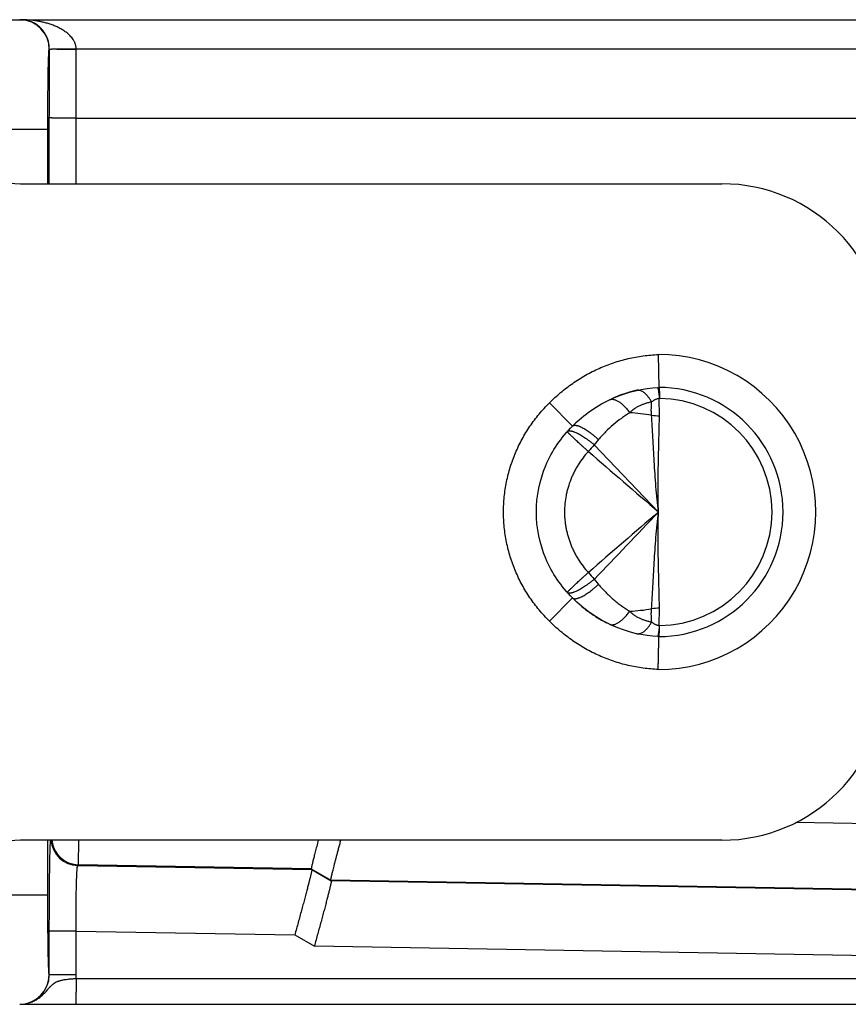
# Model space of a CAD drawing. Header units: inches. Extents: x 0 to 34, y 0 to 22.
# Tile 32 of 36: x 16.8 to 18.3, y 17.1 to 18.9. Entities that reach past the tile are written whole.
import ezdxf

# ---------------------------------------------------------------- set-up
doc = ezdxf.new("R2010")
doc.units = ezdxf.units.IN
doc.header["$LTSCALE"] = 1.87
doc.header["$MEASUREMENT"] = 0
doc.layers.get('0').update_dxf_attribs({"linetype": 'CONTINUOUS'})

msp = doc.modelspace()

# ---------------------------------------------------------------- linework, layer by layer
at = {"color": 7, "linetype": 'CONTINUOUS'}
for p, q in [((16.759, 18.8915), (20.1214, 18.8915)), ((16.8798, 18.8375), (16.88, 18.8375)), ((16.8799, 18.5915), (16.88, 18.8375)), ((16.9291, 18.838), (16.8863, 18.8378)), ((16.9291, 18.838), (20.0281, 18.838)), ((16.9291, 18.5915), (16.9291, 18.8371)), ((16.9291, 18.7115), (20.0281, 18.7115)), ((16.7574, 18.6915), (16.8772, 18.6915)), ((16.8772, 18.5915), (16.8772, 18.6915)), ((16.8274, 18.5915), (18.1094, 18.5915)), ((17.9932, 18.2793), (17.9942, 18.2193)), ((17.9952, 18.1673), (17.995, 18.1991)), ((17.9956, 18.1991), (17.995, 18.1991)), ((17.8365, 18.1485), (17.794, 18.1909)), ((17.8839, 18.1238), (17.8762, 18.1142)), ((17.9934, 17.9915), (17.8762, 18.1142)), ((17.8762, 17.8688), (17.8839, 17.8592)), ((17.794, 17.7921), (17.8365, 17.8345)), ((17.995, 17.784), (17.9952, 17.8157)), ((17.995, 17.784), (17.9956, 17.7839)), ((20.0477, 17.3921), (18.244, 17.4236)), ((18.1094, 17.3915), (16.8274, 17.3915)), ((16.8772, 17.2915), (16.8772, 17.3915)), ((16.9332, 17.3465), (16.9338, 17.3915)), ((16.932, 17.3453), (16.9332, 17.3465)), ((16.932, 17.3453), (17.3597, 17.3378)), ((17.3588, 17.3391), (16.9332, 17.3465)), ((17.3588, 17.3391), (17.3945, 17.3185)), ((17.3597, 17.3378), (17.3588, 17.3391)), ((17.3597, 17.3378), (17.3954, 17.3172)), ((20.0478, 17.2721), (17.3945, 17.3185)), ((17.3954, 17.3172), (17.3945, 17.3185)), ((20.0281, 17.2713), (17.3954, 17.3172)), ((16.7574, 17.2915), (16.8772, 17.2915)), ((16.8799, 17.1455), (16.8799, 17.2254)), ((16.9291, 17.2254), (16.8799, 17.2254)), ((16.9291, 17.1455), (16.9291, 17.2254)), ((16.9291, 17.2254), (17.3287, 17.2184)), ((17.3287, 17.2184), (17.3644, 17.1978)), ((20.0281, 17.1513), (17.3644, 17.1978)), ((16.9291, 17.1455), (16.8798, 17.1455)), ((16.9288, 17.1387), (20.1754, 17.1387)), ((16.8259, 17.0915), (20.1282, 17.0915))]:
    msp.add_line(p, q, dxfattribs=at)
for centre, radius, start, end in [((16.8258, 18.8375), 0.054, 87.9367, 89.9995), ((16.8258, 18.8375), 0.054, 359.9952, 87.933), ((16.801, 18.837), 0.128, 0.0383, 0.4445), ((16.8274, 18.6915), 0.1, 180, 270), ((18.1094, 18.2915), 0.3, 0, 90), ((17.9934, 17.9915), 0.2878, 269.9465, 90.0535), ((17.9934, 17.9915), 0.2278, 270.1866, 89.8134), ((18.0053, 17.985), 0.2347, 109.9074, 113.7649), ((18.0055, 17.9846), 0.2351, 109.2662, 109.9089), ((18.0053, 17.9851), 0.2346, 105.5173, 109.2678), ((18.0049, 17.9865), 0.2332, 104.519, 105.5151), ((18.0046, 17.9877), 0.2319, 102.8209, 104.5197), ((17.9558, 18.202), 0.0121, 96.7251, 102.8095), ((17.9934, 17.9915), 0.2076, 270.6031, 89.3969), ((17.9082, 18.1871), 0.0105, 109.0126, 115.6727), ((18.0095, 17.9773), 0.2434, 129.8731, 131.2218), ((17.9248, 17.8409), 0.3323, 80.3085, 87.2269), ((17.9961, 18.2722), 0.1049, 261.5667, 269.4798), ((17.9955, 17.9881), 0.226, 134.7499, 138.2711), ((18.0083, 17.9788), 0.2416, 131.2175, 135.338), ((17.9973, 17.9864), 0.2284, 138.2868, 138.7639), ((17.8296, 18.136), 0.00368, 137.0027, 138.2866), ((17.8296, 18.1359), 0.00373, 128.5538, 136.9919), ((18.2335, 17.7807), 0.4888, 136.9755, 138.8882), ((61.3335, 68.3555), 66.4446, 229.140834, 229.286837), ((61.3332, -32.3721), 66.4442, 130.713163, 130.859166), ((-17.2268, 51.5299), 48.6343, 316.20122, 316.4012), ((18.2329, 18.2017), 0.4879, 221.1086, 223.0247), ((17.9973, 17.9966), 0.2284, 221.2305, 221.7231), ((17.8296, 17.8471), 0.00375, 221.7597, 231.4183), ((17.9955, 17.9949), 0.226, 221.7171, 225.2501), ((18.0099, 18.0062), 0.2441, 230.1555, 232.8769), ((18.01, 18.0062), 0.2442, 232.8765, 234.511), ((18.0096, 18.0057), 0.2436, 234.5104, 236.9797), ((17.9248, 18.1421), 0.3323, 272.7729, 279.6912), ((17.9961, 17.7108), 0.1049, 90.5196, 98.4331), ((18.009, 18.0047), 0.2424, 236.9799, 238.7195), ((18.0081, 18.0033), 0.2407, 238.7184, 241.1086), ((18.007, 18.0013), 0.2384, 241.1093, 242.907), ((17.9082, 17.7959), 0.0105, 244.3349, 250.9489), ((17.9558, 17.7809), 0.0121, 257.1818, 263.3038), ((18.1094, 17.6915), 0.3, 270, 360), ((16.8274, 17.2915), 0.1, 90, 180), ((16.9329, 17.3953), 0.05, 184.3619, 268.9623), ((16.9341, 17.3965), 0.05, 185.7489, 268.9622), ((16.8258, 17.1455), 0.054, 270.005, 0.0049), ((16.8259, 17.1455), 0.054, 269.9667, 359.9666), ((16.8251, 17.1455), 0.1039, 356.2735, 0.0003)]:
    msp.add_arc(centre, radius, start, end, dxfattribs=at)
for points, knots in [([(16.8799, 18.8375), (16.8799, 18.8382), (16.8799, 18.8396), (16.8798, 18.8417), (16.8796, 18.8438), (16.8792, 18.8465), (16.8786, 18.8497), (16.8777, 18.8534), (16.8765, 18.8569), (16.8748, 18.861), (16.8724, 18.8656), (16.8697, 18.8698), (16.8674, 18.8727), (16.8651, 18.8753), (16.8622, 18.8782), (16.8585, 18.8812), (16.8548, 18.8838), (16.8516, 18.8856), (16.849, 18.8868), (16.8465, 18.8879), (16.8433, 18.8891), (16.8394, 18.8902), (16.8355, 18.8909), (16.8316, 18.8914), (16.829, 18.8915), (16.8277, 18.8915)], [0, 0, 0, 0, 0.025448, 0.050783, 0.075906, 0.100624, 0.148567, 0.194356, 0.237818, 0.278899, 0.355001, 0.424399, 0.456995, 0.488461, 0.548437, 0.605064, 0.659149, 0.711152, 0.736519, 0.761532, 0.810646, 0.858783, 0.90623, 0.953249, 1, 1, 1, 1]), ([(16.9291, 18.838), (16.9291, 18.8387), (16.929, 18.8401), (16.9287, 18.8422), (16.9283, 18.8443), (16.9277, 18.8463), (16.9271, 18.8483), (16.9263, 18.8502), (16.9253, 18.8521), (16.924, 18.8544), (16.9221, 18.8573), (16.9196, 18.8604), (16.9168, 18.8633), (16.9129, 18.8669), (16.9087, 18.87), (16.9044, 18.8729), (16.901, 18.8748), (16.8976, 18.8766), (16.893, 18.8789), (16.8871, 18.8813), (16.8799, 18.8839), (16.8726, 18.886), (16.8652, 18.8877), (16.8553, 18.8896), (16.8428, 18.8911), (16.8327, 18.8915), (16.8277, 18.8915)], [0, 0, 0, 0, 0.017046, 0.034068, 0.051035, 0.067935, 0.084753, 0.101482, 0.118117, 0.134657, 0.167445, 0.199889, 0.232032, 0.263917, 0.327011, 0.358312, 0.389475, 0.420517, 0.451454, 0.513059, 0.574394, 0.63552, 0.696485, 0.757327, 0.878746, 1, 1, 1, 1]), ([(16.8772, 18.6915), (16.8772, 18.6963), (16.8772, 18.7058), (16.8773, 18.7199), (16.8773, 18.7338), (16.8774, 18.7472), (16.8775, 18.7601), (16.8776, 18.7724), (16.8778, 18.7838), (16.8779, 18.7929), (16.878, 18.7996), (16.8781, 18.8043), (16.8782, 18.8087), (16.8783, 18.8128), (16.8784, 18.8166), (16.8786, 18.8202), (16.8787, 18.8234), (16.8788, 18.8263), (16.8789, 18.8289), (16.879, 18.8311), (16.8791, 18.833), (16.8792, 18.8344), (16.8793, 18.8353), (16.8794, 18.8359), (16.8794, 18.8364), (16.8795, 18.8367), (16.8795, 18.837), (16.8796, 18.8371), (16.8796, 18.8372), (16.8796, 18.8373), (16.8797, 18.8374), (16.8797, 18.8374), (16.8797, 18.8375), (16.8797, 18.8375), (16.8798, 18.8375)], [0, 0, 0, 0, 0.097975, 0.195005, 0.290154, 0.382507, 0.471166, 0.555289, 0.634064, 0.706721, 0.740542, 0.772581, 0.802755, 0.83099, 0.857228, 0.881408, 0.90347, 0.923355, 0.941013, 0.956411, 0.969513, 0.980287, 0.984792, 0.988704, 0.992024, 0.994755, 0.9959, 0.9969, 0.997755, 0.998467, 0.999038, 0.999272, 0.999473, 1, 1, 1, 1]), ([(16.8863, 18.8378), (16.8862, 18.8378), (16.8859, 18.8378), (16.8856, 18.8378), (16.8852, 18.8377), (16.8849, 18.8376), (16.8846, 18.8375), (16.8843, 18.8374), (16.8841, 18.8374), (16.8839, 18.8374), (16.8836, 18.8373), (16.8834, 18.8373), (16.8831, 18.8373), (16.8828, 18.8373), (16.8826, 18.8373), (16.8823, 18.8373), (16.882, 18.8373), (16.8817, 18.8373), (16.8815, 18.8373), (16.8813, 18.8373), (16.8811, 18.8372), (16.881, 18.8372), (16.8808, 18.8372), (16.8807, 18.8371), (16.8806, 18.8371), (16.8804, 18.8371), (16.8803, 18.8371), (16.8803, 18.8371), (16.8802, 18.8371), (16.8802, 18.8372), (16.8802, 18.8372), (16.8801, 18.8373), (16.8801, 18.8374), (16.88, 18.8374), (16.88, 18.8375), (16.88, 18.8375), (16.88, 18.8375), (16.88, 18.8376), (16.88, 18.8376), (16.88, 18.8376), (16.88, 18.8376), (16.88, 18.8376)], [0, 0, 0, 0, 0.055272, 0.109295, 0.162344, 0.214326, 0.264917, 0.313705, 0.33731, 0.360358, 0.404898, 0.447565, 0.48851, 0.527801, 0.565442, 0.601399, 0.635642, 0.698999, 0.728172, 0.755732, 0.781754, 0.80633, 0.829402, 0.850689, 0.869904, 0.886956, 0.902295, 0.909762, 0.917445, 0.925544, 0.934047, 0.951749, 0.960584, 0.969109, 0.977083, 0.984254, 0.990368, 0.99517, 0.998416, 0.999403, 1, 1, 1, 1]), ([(16.9291, 18.8371), (16.9269, 18.8371), (16.9226, 18.8371), (16.9173, 18.8371), (16.9131, 18.8371), (16.9101, 18.8371), (16.9072, 18.8371), (16.9043, 18.8371), (16.902, 18.8371), (16.9002, 18.8372), (16.8985, 18.8372), (16.8969, 18.8372), (16.8952, 18.8372), (16.8937, 18.8373), (16.8919, 18.8374), (16.8899, 18.8375), (16.888, 18.8376), (16.8869, 18.8377), (16.8863, 18.8378)], [0, 0, 0, 0, 0.151805, 0.30068, 0.373229, 0.444103, 0.513002, 0.579634, 0.643713, 0.674711, 0.70497, 0.763145, 0.791002, 0.818, 0.869312, 0.916867, 0.960487, 1, 1, 1, 1]), ([(16.9291, 18.7115), (16.9259, 18.7115), (16.9212, 18.7115), (16.9149, 18.7115), (16.9104, 18.7115), (16.9061, 18.7116), (16.9021, 18.7116), (16.8982, 18.7116), (16.8947, 18.7116), (16.8915, 18.7117), (16.889, 18.7117), (16.8872, 18.7117), (16.886, 18.7117), (16.8849, 18.7118), (16.8839, 18.7118), (16.8831, 18.7118), (16.8823, 18.7118), (16.8816, 18.7118), (16.8811, 18.7119), (16.8808, 18.7119), (16.8806, 18.7119), (16.8804, 18.7119), (16.8803, 18.7119), (16.8801, 18.7119), (16.88, 18.7119), (16.88, 18.7119), (16.8799, 18.7119), (16.8799, 18.7119), (16.8799, 18.7119)], [0, 0, 0, 0, 0.193846, 0.288288, 0.379915, 0.467879, 0.551373, 0.629626, 0.70192, 0.767587, 0.826025, 0.852361, 0.876694, 0.898968, 0.91913, 0.937135, 0.952942, 0.966514, 0.97782, 0.982616, 0.986836, 0.990479, 0.993542, 0.996025, 0.997926, 0.999249, 0.999694, 1, 1, 1, 1]), ([(17.794, 18.1909), (17.8005, 18.1975), (17.8108, 18.207), (17.8253, 18.2186), (17.8366, 18.2268), (17.8483, 18.2345), (17.8602, 18.2417), (17.8725, 18.2482), (17.8851, 18.2542), (17.898, 18.2596), (17.9111, 18.2644), (17.9244, 18.2685), (17.9379, 18.272), (17.9516, 18.2749), (17.9654, 18.2771), (17.9792, 18.2786), (17.9885, 18.2791), (17.9932, 18.2793)], [0, 0, 0, 0, 0.124972, 0.187473, 0.249976, 0.312478, 0.37498, 0.437482, 0.499985, 0.562487, 0.624989, 0.687491, 0.749993, 0.812495, 0.874996, 0.9375, 1, 1, 1, 1]), ([(17.8365, 18.1485), (17.8571, 18.1695), (17.9067, 18.2042), (17.9654, 18.2182), (17.9942, 18.2193)], [0, 0, 0, 0, 0.499896, 1, 1, 1, 1]), ([(17.9918, 18.2192), (17.9918, 18.2192), (17.9918, 18.2192), (17.9919, 18.2192), (17.9919, 18.2192)], [0, 0, 0, 0, 0.241943, 1, 1, 1, 1]), ([(17.9919, 18.2192), (17.9919, 18.2192), (17.992, 18.2191), (17.9921, 18.219), (17.9921, 18.2189), (17.9922, 18.2187), (17.9923, 18.2185), (17.9924, 18.2182), (17.9925, 18.218), (17.9926, 18.2175), (17.9928, 18.2168), (17.993, 18.2159), (17.9932, 18.2148), (17.9934, 18.2136), (17.9936, 18.2122), (17.9938, 18.2101), (17.9942, 18.2072), (17.9946, 18.2033), (17.9949, 18.2005), (17.995, 18.1991)], [0, 0, 0, 0, 0.004659, 0.010681, 0.018313, 0.027673, 0.03882, 0.051786, 0.066584, 0.083225, 0.122024, 0.16814, 0.221489, 0.281949, 0.349379, 0.42361, 0.591702, 0.784501, 1, 1, 1, 1]), ([(17.9942, 18.2193), (17.9942, 18.2193), (17.9942, 18.2193), (17.9942, 18.2193), (17.9942, 18.2193), (17.9942, 18.2193), (17.9942, 18.2193), (17.9942, 18.2193), (17.9942, 18.2193), (17.9942, 18.2193), (17.9942, 18.2192), (17.9942, 18.2192), (17.9943, 18.2192), (17.9943, 18.2192), (17.9943, 18.2191), (17.9943, 18.219), (17.9944, 18.219), (17.9944, 18.2189), (17.9944, 18.2188), (17.9944, 18.2187), (17.9944, 18.2185), (17.9945, 18.2183), (17.9945, 18.2179), (17.9946, 18.2176), (17.9946, 18.2172), (17.9947, 18.2168), (17.9947, 18.2163), (17.9947, 18.2158), (17.9948, 18.215), (17.9949, 18.214), (17.995, 18.2126), (17.9951, 18.2111), (17.9952, 18.2094), (17.9953, 18.2076), (17.9954, 18.2056), (17.9955, 18.2036), (17.9956, 18.2014), (17.9956, 18.1999), (17.9956, 18.1991)], [0, 0, 0, 0, 0.000021, 0.000082, 0.000184, 0.000326, 0.000507, 0.000727, 0.001279, 0.001978, 0.002821, 0.003803, 0.00492, 0.007546, 0.010676, 0.014289, 0.018371, 0.022919, 0.027942, 0.033452, 0.039455, 0.052957, 0.06847, 0.086001, 0.105536, 0.127059, 0.150552, 0.175998, 0.20338, 0.263879, 0.331893, 0.407229, 0.489683, 0.579024, 0.675009, 0.777364, 0.885806, 1, 1, 1, 1]), ([(17.9809, 18.1927), (17.98, 18.1944), (17.9785, 18.1969), (17.9763, 18.2), (17.9746, 18.2022), (17.973, 18.2042), (17.9713, 18.206), (17.9696, 18.2077), (17.9679, 18.2092), (17.9661, 18.2105), (17.9639, 18.2119), (17.9616, 18.213), (17.9593, 18.2137), (17.9577, 18.2141), (17.956, 18.2142), (17.9549, 18.2141), (17.9544, 18.2141)], [0, 0, 0, 0, 0.165257, 0.243825, 0.319479, 0.392114, 0.461646, 0.528024, 0.591239, 0.651326, 0.708373, 0.813895, 0.862983, 0.91005, 0.95555, 1, 1, 1, 1]), ([(17.995, 18.1991), (17.9943, 18.199), (17.9929, 18.1987), (17.9908, 18.1982), (17.9889, 18.1975), (17.9871, 18.1967), (17.9854, 18.1958), (17.9833, 18.1945), (17.9819, 18.1934), (17.9809, 18.1927)], [0, 0, 0, 0, 0.139278, 0.274661, 0.4053, 0.531303, 0.653252, 0.771669, 1, 1, 1, 1]), ([(17.794, 17.7921), (17.7907, 17.7953), (17.7843, 17.802), (17.7752, 17.8125), (17.7666, 17.8234), (17.7558, 17.8384), (17.7462, 17.8543), (17.7377, 17.8707), (17.732, 17.8834), (17.727, 17.8963), (17.7225, 17.9095), (17.7188, 17.9228), (17.7157, 17.9363), (17.7132, 17.95), (17.7115, 17.9638), (17.7104, 17.9776), (17.7101, 17.9915), (17.7104, 18.0054), (17.7115, 18.0192), (17.7132, 18.033), (17.7157, 18.0467), (17.7188, 18.0602), (17.7225, 18.0736), (17.7269, 18.0867), (17.732, 18.0996), (17.7378, 18.1123), (17.7441, 18.1246), (17.751, 18.1367), (17.7585, 18.1483), (17.7666, 18.1596), (17.7781, 18.1742), (17.7874, 18.1844), (17.794, 18.1909)], [0, 0, 0, 0, 0.03125, 0.062503, 0.093754, 0.125005, 0.187489, 0.21874, 0.249991, 0.281242, 0.312493, 0.343744, 0.374995, 0.406246, 0.437498, 0.468749, 0.5, 0.531251, 0.562502, 0.593753, 0.625004, 0.656255, 0.687507, 0.718758, 0.750009, 0.78126, 0.812511, 0.843762, 0.875014, 0.906265, 0.937515, 1, 1, 1, 1]), ([(17.9048, 18.197), (17.9054, 18.1972), (17.9066, 18.1975), (17.9085, 18.1977), (17.9105, 18.1976), (17.9125, 18.1972), (17.9147, 18.1965), (17.917, 18.1955), (17.9193, 18.1943), (17.9216, 18.1929), (17.924, 18.1911), (17.9264, 18.1892), (17.9289, 18.1869), (17.9313, 18.1845), (17.9338, 18.1819), (17.9362, 18.179), (17.9386, 18.176), (17.9401, 18.1739), (17.9409, 18.1728)], [0, 0, 0, 0, 0.039526, 0.080544, 0.123809, 0.16992, 0.219322, 0.272314, 0.329077, 0.389687, 0.454135, 0.522345, 0.594181, 0.669459, 0.747953, 0.829402, 0.913533, 1, 1, 1, 1]), ([(17.981, 18.1927), (17.979, 18.1923), (17.9753, 18.1914), (17.9697, 18.1898), (17.9652, 18.1881), (17.9617, 18.1867), (17.9591, 18.1855), (17.9566, 18.1843), (17.9541, 18.183), (17.9517, 18.1816), (17.9497, 18.1803), (17.9482, 18.1793), (17.9471, 18.1784), (17.9459, 18.1776), (17.9445, 18.1764), (17.9428, 18.1749), (17.9415, 18.1735), (17.9409, 18.1728)], [0, 0, 0, 0, 0.128685, 0.25598, 0.381945, 0.444483, 0.506749, 0.568776, 0.630613, 0.692302, 0.753877, 0.784637, 0.815386, 0.846133, 0.87688, 0.938385, 1, 1, 1, 1]), ([(17.9807, 18.1685), (17.9806, 18.1706), (17.9804, 18.1737), (17.9804, 18.1778), (17.9804, 18.1809), (17.9805, 18.1839), (17.9806, 18.1878), (17.9808, 18.1907), (17.981, 18.1927)], [0, 0, 0, 0, 0.259207, 0.386486, 0.512221, 0.636425, 0.759111, 1, 1, 1, 1]), ([(17.9409, 18.1728), (17.9383, 18.1712), (17.9331, 18.168), (17.923, 18.1609), (17.9106, 18.1512), (17.8967, 18.1382), (17.888, 18.1287), (17.8839, 18.1238)], [0, 0, 0, 0, 0.120868, 0.243051, 0.49109, 0.743639, 1, 1, 1, 1]), ([(17.9934, 17.9915), (17.9926, 17.9993), (17.9909, 18.0148), (17.9889, 18.038), (17.9871, 18.0609), (17.9857, 18.0836), (17.9844, 18.1057), (17.9832, 18.1273), (17.982, 18.1481), (17.9812, 18.1618), (17.9807, 18.1685)], [0, 0, 0, 0, 0.132105, 0.263532, 0.393602, 0.521634, 0.646955, 0.768894, 0.886791, 1, 1, 1, 1]), ([(17.9934, 17.9915), (17.9932, 17.9993), (17.9929, 18.0148), (17.9928, 18.0379), (17.993, 18.0608), (17.9934, 18.0833), (17.9939, 18.1053), (17.9944, 18.1267), (17.9949, 18.1473), (17.9951, 18.1607), (17.9952, 18.1673)], [0, 0, 0, 0, 0.132613, 0.264486, 0.394892, 0.523102, 0.648406, 0.770105, 0.88752, 1, 1, 1, 1]), ([(17.8365, 17.8345), (17.8261, 17.8447), (17.8072, 17.8675), (17.7792, 17.9187), (17.7642, 17.9915), (17.7792, 18.0643), (17.8072, 18.1155), (17.8261, 18.1383), (17.8365, 18.1485)], [0, 0, 0, 0, 0.125422, 0.250581, 0.5, 0.749419, 0.874578, 1, 1, 1, 1]), ([(17.8365, 18.1485), (17.8366, 18.1487), (17.837, 18.149), (17.8377, 18.1494), (17.8384, 18.1497), (17.8392, 18.1499), (17.8401, 18.1501), (17.841, 18.1501), (17.8421, 18.15), (17.8432, 18.1499), (17.8443, 18.1497), (17.8456, 18.1494), (17.8469, 18.149), (17.8482, 18.1485), (17.8497, 18.1479), (17.8517, 18.1471), (17.8544, 18.1457), (17.8577, 18.1439), (17.8611, 18.1418), (17.8648, 18.1393), (17.8685, 18.1367), (17.8723, 18.1337), (17.8762, 18.1306), (17.88, 18.1273), (17.8826, 18.1249), (17.8839, 18.1238)], [0, 0, 0, 0, 0.013159, 0.026568, 0.040502, 0.055234, 0.071017, 0.088037, 0.106402, 0.126188, 0.147451, 0.170228, 0.19454, 0.220388, 0.247765, 0.276654, 0.338848, 0.406687, 0.479791, 0.557707, 0.639923, 0.725877, 0.814965, 0.906565, 1, 1, 1, 1]), ([(17.8268, 18.1383), (17.8268, 18.1384), (17.8268, 18.1384), (17.8268, 18.1384), (17.8268, 18.1384), (17.8268, 18.1384)], [0, 0, 0, 0, 0.344331, 0.62013, 1, 1, 1, 1]), ([(17.8653, 18.1021), (17.8646, 18.1027), (17.8633, 18.1038), (17.8614, 18.1056), (17.8595, 18.1073), (17.8576, 18.109), (17.8557, 18.1107), (17.8533, 18.1129), (17.8504, 18.1156), (17.847, 18.1187), (17.8438, 18.1217), (17.8408, 18.1244), (17.8381, 18.127), (17.8356, 18.1293), (17.8334, 18.1314), (17.8318, 18.133), (17.8306, 18.1342), (17.8298, 18.1349), (17.8292, 18.1356), (17.8286, 18.1362), (17.8281, 18.1368), (17.8277, 18.1372), (17.8274, 18.1376), (17.8272, 18.1378), (17.8271, 18.1379), (17.827, 18.1381), (17.8269, 18.1382), (17.8269, 18.1383), (17.8268, 18.1383), (17.8268, 18.1383)], [0, 0, 0, 0, 0.049633, 0.09892, 0.147749, 0.19602, 0.243643, 0.290529, 0.381719, 0.468875, 0.551319, 0.62841, 0.699549, 0.764181, 0.821803, 0.871968, 0.894132, 0.914293, 0.932412, 0.948457, 0.962399, 0.974212, 0.983877, 0.987902, 0.991387, 0.994336, 0.996751, 0.998637, 1, 1, 1, 1]), ([(17.8273, 18.1388), (17.8275, 18.139), (17.8279, 18.1392), (17.8285, 18.1395), (17.8293, 18.1398), (17.8301, 18.1399), (17.831, 18.1399), (17.8319, 18.1399), (17.833, 18.1398), (17.8341, 18.1396), (17.8353, 18.1393), (17.8366, 18.139), (17.8379, 18.1386), (17.8399, 18.1379), (17.8424, 18.1368), (17.8456, 18.1353), (17.849, 18.1335), (17.8526, 18.1314), (17.8564, 18.129), (17.8602, 18.1265), (17.8642, 18.1237), (17.8682, 18.1207), (17.8722, 18.1175), (17.8749, 18.1153), (17.8762, 18.1142)], [0, 0, 0, 0, 0.011951, 0.024535, 0.038012, 0.05259, 0.068426, 0.085633, 0.104291, 0.12445, 0.146143, 0.169383, 0.19417, 0.220494, 0.27766, 0.340643, 0.409101, 0.482616, 0.56071, 0.642853, 0.728474, 0.816963, 0.907695, 1, 1, 1, 1]), ([(17.8653, 18.1021), (17.8618, 18.0984), (17.8554, 18.0906), (17.8481, 18.0801), (17.8429, 18.0714), (17.8393, 18.0647), (17.836, 18.0579), (17.8321, 18.0486), (17.8288, 18.039), (17.8262, 18.0292), (17.824, 18.0193), (17.8222, 18.0067), (17.8216, 17.994), (17.8218, 17.9839), (17.8224, 17.9763), (17.8233, 17.9688), (17.8246, 17.9613), (17.8262, 17.9538), (17.8282, 17.9465), (17.8305, 17.9393), (17.8331, 17.9321), (17.836, 17.9251), (17.8393, 17.9183), (17.8429, 17.9116), (17.8481, 17.9029), (17.8554, 17.8925), (17.8618, 17.8847), (17.8653, 17.8809)], [0, 0, 0, 0, 0.062481, 0.124964, 0.156214, 0.187465, 0.218717, 0.249971, 0.312463, 0.343719, 0.374976, 0.437475, 0.499974, 0.531232, 0.562491, 0.593749, 0.625007, 0.656264, 0.68752, 0.718775, 0.750029, 0.781282, 0.812535, 0.843786, 0.875036, 0.937519, 1, 1, 1, 1]), ([(17.9807, 17.8145), (17.9812, 17.8212), (17.982, 17.8349), (17.9832, 17.8557), (17.9844, 17.8773), (17.9857, 17.8994), (17.9871, 17.9221), (17.9889, 17.945), (17.9909, 17.9682), (17.9926, 17.9837), (17.9934, 17.9915)], [0, 0, 0, 0, 0.113209, 0.231106, 0.353045, 0.478366, 0.606398, 0.736468, 0.867895, 1, 1, 1, 1]), ([(17.9952, 17.8157), (17.9951, 17.8223), (17.9949, 17.8357), (17.9944, 17.8563), (17.9939, 17.8777), (17.9934, 17.8997), (17.993, 17.9222), (17.9928, 17.9451), (17.9929, 17.9682), (17.9932, 17.9837), (17.9934, 17.9915)], [0, 0, 0, 0, 0.11248, 0.229895, 0.351595, 0.476898, 0.605108, 0.735514, 0.867387, 1, 1, 1, 1]), ([(17.8268, 17.8447), (17.8268, 17.8447), (17.8269, 17.8447), (17.8269, 17.8448), (17.827, 17.8449), (17.8271, 17.8451), (17.8272, 17.8452), (17.8274, 17.8454), (17.8277, 17.8458), (17.8281, 17.8462), (17.8286, 17.8468), (17.8292, 17.8474), (17.8298, 17.8481), (17.8306, 17.8488), (17.8318, 17.85), (17.8334, 17.8516), (17.8356, 17.8537), (17.8381, 17.856), (17.8408, 17.8586), (17.8438, 17.8614), (17.847, 17.8643), (17.8504, 17.8674), (17.8533, 17.8701), (17.8557, 17.8723), (17.8576, 17.874), (17.8595, 17.8757), (17.8614, 17.8774), (17.8633, 17.8792), (17.8646, 17.8803), (17.8653, 17.8809)], [0, 0, 0, 0, 0.001363, 0.003248, 0.005662, 0.008611, 0.012096, 0.01612, 0.025785, 0.037598, 0.051539, 0.067584, 0.085703, 0.105863, 0.128027, 0.178192, 0.235814, 0.300447, 0.371585, 0.448677, 0.531122, 0.618279, 0.709469, 0.756355, 0.803979, 0.85225, 0.901079, 0.950367, 1, 1, 1, 1]), ([(17.8762, 17.8688), (17.8749, 17.8677), (17.8722, 17.8655), (17.8682, 17.8623), (17.8642, 17.8593), (17.8602, 17.8565), (17.8564, 17.854), (17.8526, 17.8516), (17.849, 17.8495), (17.8456, 17.8477), (17.8424, 17.8462), (17.8399, 17.8451), (17.8379, 17.8444), (17.8366, 17.844), (17.8353, 17.8437), (17.8341, 17.8434), (17.833, 17.8432), (17.8319, 17.8431), (17.831, 17.8431), (17.8301, 17.8431), (17.8293, 17.8433), (17.8285, 17.8435), (17.8279, 17.8438), (17.8275, 17.844), (17.8273, 17.8442)], [0, 0, 0, 0, 0.092305, 0.183036, 0.271524, 0.357145, 0.439287, 0.517381, 0.590895, 0.659352, 0.722335, 0.7795, 0.805825, 0.830612, 0.853852, 0.875544, 0.895704, 0.914362, 0.931569, 0.947406, 0.961985, 0.975462, 0.988048, 1, 1, 1, 1]), ([(17.8365, 17.8345), (17.8366, 17.8343), (17.837, 17.834), (17.8376, 17.8336), (17.8383, 17.8333), (17.8394, 17.833), (17.8407, 17.8329), (17.842, 17.833), (17.8431, 17.8331), (17.8442, 17.8334), (17.8455, 17.8337), (17.8468, 17.8341), (17.8481, 17.8346), (17.8495, 17.8351), (17.8516, 17.836), (17.8542, 17.8373), (17.8575, 17.8392), (17.861, 17.8413), (17.8647, 17.8437), (17.8684, 17.8464), (17.8722, 17.8493), (17.8761, 17.8524), (17.88, 17.8558), (17.8826, 17.8581), (17.8839, 17.8592)], [0, 0, 0, 0, 0.012583, 0.025555, 0.039223, 0.053818, 0.086367, 0.104621, 0.124316, 0.14551, 0.168237, 0.192514, 0.218344, 0.245719, 0.274622, 0.336888, 0.404854, 0.478133, 0.556264, 0.638729, 0.72496, 0.814345, 0.906252, 1, 1, 1, 1]), ([(17.8839, 17.8592), (17.886, 17.8568), (17.8902, 17.8519), (17.8969, 17.8449), (17.9037, 17.8382), (17.9108, 17.8319), (17.9181, 17.8259), (17.9255, 17.8203), (17.9331, 17.8151), (17.9383, 17.8118), (17.9409, 17.8102)], [0, 0, 0, 0, 0.128613, 0.256377, 0.38318, 0.508938, 0.633565, 0.756987, 0.879151, 1, 1, 1, 1]), ([(17.8268, 17.8446), (17.8268, 17.8446), (17.8268, 17.8446), (17.8268, 17.8446), (17.8268, 17.8447), (17.8268, 17.8447)], [0, 0, 0, 0, 0.379703, 0.655545, 1, 1, 1, 1]), ([(17.9942, 17.7637), (17.9654, 17.7648), (17.9067, 17.7788), (17.8571, 17.8135), (17.8365, 17.8345)], [0, 0, 0, 0, 0.500104, 1, 1, 1, 1]), ([(17.9048, 17.786), (17.9054, 17.7858), (17.9066, 17.7855), (17.9085, 17.7853), (17.9105, 17.7854), (17.9125, 17.7858), (17.9147, 17.7865), (17.917, 17.7875), (17.9193, 17.7887), (17.9216, 17.7902), (17.924, 17.7919), (17.9264, 17.7939), (17.9289, 17.7961), (17.9313, 17.7985), (17.9338, 17.8011), (17.9362, 17.804), (17.9386, 17.807), (17.9401, 17.8091), (17.9409, 17.8102)], [0, 0, 0, 0, 0.039527, 0.080543, 0.123804, 0.169911, 0.219307, 0.272295, 0.329054, 0.389661, 0.454108, 0.522318, 0.594155, 0.669436, 0.747934, 0.829389, 0.913526, 1, 1, 1, 1]), ([(17.9409, 17.8102), (17.9415, 17.8095), (17.9428, 17.8081), (17.9445, 17.8066), (17.9459, 17.8054), (17.9474, 17.8043), (17.9493, 17.8029), (17.9517, 17.8014), (17.9541, 17.8), (17.9566, 17.7987), (17.96, 17.7971), (17.9643, 17.7952), (17.9697, 17.7933), (17.9753, 17.7916), (17.979, 17.7907), (17.981, 17.7903)], [0, 0, 0, 0, 0.061615, 0.123125, 0.153871, 0.184618, 0.246125, 0.307702, 0.369392, 0.43123, 0.493259, 0.618049, 0.744017, 0.871314, 1, 1, 1, 1]), ([(17.981, 17.7903), (17.9808, 17.7923), (17.9806, 17.7952), (17.9805, 17.7991), (17.9804, 17.8022), (17.9804, 17.8052), (17.9804, 17.8093), (17.9806, 17.8125), (17.9807, 17.8145)], [0, 0, 0, 0, 0.240889, 0.363574, 0.487779, 0.613514, 0.740793, 1, 1, 1, 1]), ([(17.9932, 17.7037), (17.9885, 17.7039), (17.9792, 17.7044), (17.9654, 17.7059), (17.9516, 17.7081), (17.9334, 17.7119), (17.9155, 17.717), (17.898, 17.7234), (17.8851, 17.7288), (17.8725, 17.7348), (17.8602, 17.7413), (17.8483, 17.7485), (17.8366, 17.7562), (17.8253, 17.7644), (17.8144, 17.7731), (17.804, 17.7823), (17.7973, 17.7888), (17.794, 17.7921)], [0, 0, 0, 0, 0.0625, 0.125004, 0.187505, 0.250008, 0.374977, 0.437479, 0.499981, 0.562484, 0.624986, 0.687488, 0.749991, 0.812493, 0.874995, 0.9375, 1, 1, 1, 1]), ([(17.9544, 17.7689), (17.9549, 17.7689), (17.956, 17.7688), (17.9577, 17.7689), (17.9593, 17.7693), (17.9616, 17.77), (17.9639, 17.7711), (17.9662, 17.7725), (17.9679, 17.7738), (17.9696, 17.7753), (17.9713, 17.777), (17.973, 17.7788), (17.9746, 17.7808), (17.9763, 17.783), (17.9785, 17.7861), (17.98, 17.7886), (17.9809, 17.7903)], [0, 0, 0, 0, 0.044448, 0.089947, 0.137015, 0.186103, 0.291628, 0.348675, 0.408764, 0.47198, 0.538359, 0.607892, 0.680528, 0.756182, 0.83475, 1, 1, 1, 1]), ([(17.9809, 17.7903), (17.9814, 17.79), (17.9824, 17.7893), (17.9838, 17.7882), (17.9854, 17.7872), (17.9871, 17.7863), (17.9886, 17.7857), (17.9898, 17.7852), (17.9908, 17.7848), (17.9918, 17.7846), (17.9929, 17.7843), (17.9939, 17.7841), (17.9947, 17.784), (17.995, 17.784)], [0, 0, 0, 0, 0.112954, 0.228361, 0.34673, 0.468661, 0.59469, 0.659407, 0.725311, 0.792421, 0.860693, 0.929973, 1, 1, 1, 1]), ([(17.995, 17.784), (17.9949, 17.7825), (17.9946, 17.7797), (17.9942, 17.7758), (17.9938, 17.7729), (17.9935, 17.7708), (17.9933, 17.7694), (17.9931, 17.7682), (17.993, 17.7671), (17.9928, 17.7662), (17.9926, 17.7655), (17.9925, 17.765), (17.9924, 17.7648), (17.9923, 17.7645), (17.9922, 17.7643), (17.9921, 17.7641), (17.9921, 17.764), (17.992, 17.7639), (17.9919, 17.7638), (17.9919, 17.7638)], [0, 0, 0, 0, 0.215653, 0.408563, 0.576725, 0.650974, 0.71841, 0.778864, 0.832195, 0.878281, 0.917037, 0.933651, 0.948421, 0.961355, 0.972468, 0.981792, 0.989386, 0.995371, 1, 1, 1, 1]), ([(17.9942, 17.7637), (17.9942, 17.7637), (17.9942, 17.7637), (17.9942, 17.7637), (17.9942, 17.7637), (17.9942, 17.7637), (17.9942, 17.7637), (17.9942, 17.7637), (17.9942, 17.7638), (17.9942, 17.7638), (17.9942, 17.7638), (17.9942, 17.7638), (17.9943, 17.7639), (17.9943, 17.7639), (17.9943, 17.764), (17.9943, 17.7641), (17.9943, 17.7641), (17.9944, 17.7643), (17.9944, 17.7645), (17.9945, 17.7648), (17.9945, 17.7651), (17.9945, 17.7654), (17.9946, 17.7658), (17.9946, 17.7663), (17.9947, 17.7669), (17.9948, 17.7678), (17.9949, 17.7691), (17.995, 17.7704), (17.9951, 17.772), (17.9952, 17.7736), (17.9953, 17.7751), (17.9954, 17.7764), (17.9955, 17.7773), (17.9955, 17.7784), (17.9956, 17.7794), (17.9956, 17.7805), (17.9956, 17.782), (17.9956, 17.7832), (17.9956, 17.7839)], [0, 0, 0, 0, 0.000026, 0.000088, 0.000187, 0.000322, 0.0007, 0.00122, 0.00188, 0.002677, 0.00361, 0.004677, 0.007203, 0.010243, 0.013785, 0.017821, 0.022346, 0.027364, 0.038894, 0.052427, 0.067971, 0.085526, 0.105079, 0.126617, 0.150123, 0.202984, 0.263524, 0.331584, 0.406959, 0.489446, 0.578861, 0.626111, 0.67499, 0.725435, 0.777398, 0.830864, 0.885817, 1, 1, 1, 1]), ([(17.9919, 17.7638), (17.9919, 17.7638), (17.9919, 17.7638), (17.9918, 17.7638), (17.9918, 17.7638)], [0, 0, 0, 0, 0.262436, 1, 1, 1, 1]), ([(17.9932, 17.7037), (17.9932, 17.7042), (17.9932, 17.7052), (17.9931, 17.7067), (17.9931, 17.7079), (17.9931, 17.7089), (17.993, 17.7096), (17.993, 17.7103), (17.9931, 17.7113), (17.9931, 17.7125), (17.9932, 17.714), (17.9932, 17.7152), (17.9933, 17.7161), (17.9933, 17.7171), (17.9934, 17.7188), (17.9934, 17.7207), (17.9934, 17.7225), (17.9935, 17.7244), (17.9935, 17.7262), (17.9935, 17.728), (17.9936, 17.7298), (17.9936, 17.732), (17.9937, 17.7345), (17.9937, 17.737), (17.9938, 17.7394), (17.9938, 17.7425), (17.9939, 17.746), (17.994, 17.7499), (17.994, 17.7534), (17.9941, 17.7565), (17.9941, 17.759), (17.9941, 17.7607), (17.9942, 17.7619), (17.9942, 17.7625), (17.9942, 17.763), (17.9942, 17.7634), (17.9942, 17.7636), (17.9942, 17.7637)], [0, 0, 0, 0, 0.024527, 0.049056, 0.073562, 0.085796, 0.098013, 0.110211, 0.122392, 0.146704, 0.17094, 0.195079, 0.207103, 0.219094, 0.242972, 0.29027, 0.313665, 0.33687, 0.38266, 0.405216, 0.427528, 0.471367, 0.514071, 0.555537, 0.595665, 0.634359, 0.707073, 0.77298, 0.831444, 0.881902, 0.923866, 0.956932, 0.970026, 0.980782, 0.989175, 0.995184, 1, 1, 1, 1]), ([(16.8799, 17.2254), (16.8799, 17.235), (16.88, 17.2539), (16.8801, 17.2816), (16.8803, 17.3038), (16.8804, 17.3206), (16.8806, 17.3321), (16.8808, 17.343), (16.8809, 17.3529), (16.8811, 17.362), (16.8813, 17.37), (16.8816, 17.377), (16.8817, 17.3821), (16.8819, 17.3857), (16.882, 17.3879), (16.8822, 17.3899), (16.8822, 17.3911), (16.8823, 17.3916)], [0, 0, 0, 0, 0.17322, 0.341427, 0.499753, 0.573764, 0.643617, 0.708799, 0.768853, 0.823331, 0.871844, 0.91405, 0.949633, 0.964863, 0.978351, 0.990071, 1, 1, 1, 1]), ([(17.3716, 17.3915), (17.3706, 17.3877), (17.3692, 17.3823), (17.3673, 17.3752), (17.3661, 17.3702), (17.3649, 17.3656), (17.3638, 17.3613), (17.3628, 17.3574), (17.3619, 17.3538), (17.3611, 17.3505), (17.3605, 17.3481), (17.3601, 17.3463), (17.3599, 17.3451), (17.3596, 17.344), (17.3594, 17.3431), (17.3592, 17.3422), (17.3591, 17.3414), (17.359, 17.3408), (17.3589, 17.3402), (17.3588, 17.3398), (17.3588, 17.3396), (17.3588, 17.3394), (17.3588, 17.3393), (17.3588, 17.3392), (17.3588, 17.3391), (17.3588, 17.3391), (17.3588, 17.3391)], [0, 0, 0, 0, 0.214555, 0.314359, 0.408674, 0.497133, 0.579386, 0.6551, 0.723964, 0.785688, 0.840008, 0.864318, 0.88669, 0.907102, 0.925531, 0.941956, 0.956362, 0.968732, 0.979056, 0.987328, 0.990694, 0.993548, 0.995894, 0.997737, 0.999093, 1, 1, 1, 1]), ([(17.3945, 17.3185), (17.3945, 17.3185), (17.3945, 17.3185), (17.3945, 17.3185), (17.3945, 17.3186), (17.3945, 17.3188), (17.3945, 17.3189), (17.3945, 17.3192), (17.3946, 17.3194), (17.3946, 17.3197), (17.3947, 17.3202), (17.3948, 17.3209), (17.395, 17.3218), (17.3952, 17.3229), (17.3955, 17.3241), (17.3958, 17.3255), (17.3962, 17.3271), (17.3966, 17.3288), (17.397, 17.3306), (17.3975, 17.3326), (17.3982, 17.3355), (17.3992, 17.3394), (17.4005, 17.3445), (17.4019, 17.3501), (17.4035, 17.3561), (17.4052, 17.3625), (17.4069, 17.3693), (17.4088, 17.3764), (17.4108, 17.3839), (17.4122, 17.3889), (17.4129, 17.3915)], [0, 0, 0, 0, 0.000359, 0.000827, 0.002132, 0.003955, 0.006309, 0.009198, 0.012625, 0.016589, 0.021091, 0.031701, 0.044441, 0.059292, 0.076232, 0.095233, 0.116265, 0.139295, 0.164286, 0.1912, 0.219992, 0.283038, 0.353039, 0.429582, 0.512223, 0.600497, 0.693917, 0.791985, 0.894186, 1, 1, 1, 1]), ([(16.9291, 17.2254), (16.929, 17.2293), (16.929, 17.237), (16.9289, 17.2485), (16.929, 17.2597), (16.929, 17.2707), (16.9291, 17.2812), (16.9292, 17.2912), (16.9293, 17.3006), (16.9295, 17.3092), (16.9297, 17.316), (16.9299, 17.321), (16.93, 17.3244), (16.9301, 17.3275), (16.9303, 17.3304), (16.9304, 17.3331), (16.9306, 17.3355), (16.9307, 17.3377), (16.9309, 17.3396), (16.931, 17.3412), (16.9312, 17.3424), (16.9313, 17.3432), (16.9314, 17.3437), (16.9315, 17.3442), (16.9316, 17.3445), (16.9317, 17.3448), (16.9317, 17.345), (16.9318, 17.3451), (16.9319, 17.3452), (16.9319, 17.3453), (16.9319, 17.3453), (16.932, 17.3453)], [0, 0, 0, 0, 0.096883, 0.192852, 0.287005, 0.378449, 0.466322, 0.549795, 0.62808, 0.70044, 0.766195, 0.7964, 0.824729, 0.851115, 0.875498, 0.89782, 0.918031, 0.936086, 0.951944, 0.965573, 0.976946, 0.981781, 0.986047, 0.989744, 0.992874, 0.995442, 0.997461, 0.998271, 0.998957, 0.999527, 1, 1, 1, 1]), ([(17.3597, 17.3378), (17.3597, 17.3378), (17.3597, 17.3378), (17.3597, 17.3377), (17.3597, 17.3377), (17.3597, 17.3375), (17.3597, 17.3373), (17.3597, 17.337), (17.3596, 17.3366), (17.3596, 17.3362), (17.3595, 17.3357), (17.3594, 17.3351), (17.3592, 17.3344), (17.359, 17.3334), (17.3587, 17.3319), (17.3583, 17.33), (17.3577, 17.3278), (17.3571, 17.3253), (17.3565, 17.3226), (17.3557, 17.3196), (17.3549, 17.3164), (17.3541, 17.313), (17.3528, 17.308), (17.351, 17.3012), (17.3488, 17.2925), (17.3463, 17.2832), (17.3436, 17.2733), (17.3408, 17.2629), (17.3379, 17.2521), (17.3349, 17.241), (17.3318, 17.2298), (17.3297, 17.2222), (17.3287, 17.2184)], [0, 0, 0, 0, 0.000311, 0.00075, 0.001328, 0.002051, 0.003941, 0.006429, 0.009517, 0.013205, 0.01749, 0.022372, 0.027846, 0.033908, 0.047781, 0.063951, 0.082371, 0.102986, 0.125739, 0.150564, 0.177391, 0.206148, 0.236754, 0.303188, 0.376001, 0.454464, 0.537812, 0.625264, 0.716021, 0.809273, 0.904205, 1, 1, 1, 1]), ([(17.3954, 17.3172), (17.3954, 17.3172), (17.3955, 17.3172), (17.3955, 17.3171), (17.3955, 17.317), (17.3955, 17.3169), (17.3955, 17.3167), (17.3954, 17.3164), (17.3954, 17.316), (17.3953, 17.3156), (17.3952, 17.3151), (17.3951, 17.3145), (17.395, 17.3138), (17.3947, 17.3128), (17.3944, 17.3113), (17.394, 17.3094), (17.3935, 17.3072), (17.3929, 17.3047), (17.3922, 17.302), (17.3915, 17.299), (17.3907, 17.2958), (17.3898, 17.2924), (17.3885, 17.2873), (17.3868, 17.2806), (17.3845, 17.2719), (17.382, 17.2626), (17.3794, 17.2527), (17.3766, 17.2423), (17.3736, 17.2315), (17.3706, 17.2204), (17.3675, 17.2092), (17.3654, 17.2016), (17.3644, 17.1978)], [0, 0, 0, 0, 0.000311, 0.00075, 0.001328, 0.002051, 0.003941, 0.006429, 0.009517, 0.013205, 0.01749, 0.022372, 0.027846, 0.033908, 0.047781, 0.063951, 0.082371, 0.102986, 0.125739, 0.150564, 0.177391, 0.206148, 0.236754, 0.303188, 0.376001, 0.454464, 0.537812, 0.625264, 0.716021, 0.809273, 0.904205, 1, 1, 1, 1]), ([(16.8798, 17.1455), (16.8797, 17.1455), (16.8797, 17.1455), (16.8797, 17.1456), (16.8797, 17.1456), (16.8796, 17.1457), (16.8796, 17.1458), (16.8796, 17.1459), (16.8795, 17.1461), (16.8795, 17.1463), (16.8794, 17.1466), (16.8794, 17.1471), (16.8793, 17.1477), (16.8792, 17.1486), (16.8791, 17.15), (16.879, 17.1519), (16.8789, 17.1541), (16.8788, 17.1567), (16.8787, 17.1596), (16.8786, 17.1628), (16.8784, 17.1664), (16.8783, 17.1702), (16.8782, 17.1743), (16.8781, 17.1787), (16.878, 17.1834), (16.8779, 17.1901), (16.8778, 17.1992), (16.8776, 17.2106), (16.8775, 17.2229), (16.8774, 17.2358), (16.8773, 17.2492), (16.8773, 17.2631), (16.8772, 17.2772), (16.8772, 17.2867), (16.8772, 17.2915)], [0, 0, 0, 0, 0.000527, 0.000728, 0.000962, 0.001533, 0.002245, 0.0031, 0.0041, 0.005245, 0.007976, 0.011296, 0.015208, 0.019713, 0.030487, 0.043589, 0.058986, 0.076645, 0.09653, 0.118592, 0.142772, 0.16901, 0.197245, 0.227419, 0.259458, 0.293279, 0.365936, 0.444711, 0.528834, 0.617493, 0.709846, 0.804995, 0.902025, 1, 1, 1, 1]), ([(16.8259, 17.0915), (16.8285, 17.0915), (16.8338, 17.0919), (16.8402, 17.0932), (16.8452, 17.0948), (16.8501, 17.0967), (16.8559, 17.0997), (16.8613, 17.1033), (16.8648, 17.1061), (16.8667, 17.1078), (16.8685, 17.1095), (16.8708, 17.1117), (16.8733, 17.1144), (16.8753, 17.1167), (16.8769, 17.1185), (16.8781, 17.1198), (16.8792, 17.1211), (16.8803, 17.1224), (16.8813, 17.1234), (16.882, 17.1242), (16.8828, 17.125), (16.8837, 17.126), (16.8849, 17.1271), (16.8861, 17.1281), (16.8873, 17.1291), (16.8886, 17.13), (16.8899, 17.1308), (16.8912, 17.1316), (16.8926, 17.1323), (16.8941, 17.133), (16.8956, 17.1336), (16.8971, 17.1341), (16.8987, 17.1346), (16.9003, 17.1351), (16.9026, 17.1357), (16.9055, 17.1363), (16.9091, 17.1369), (16.9129, 17.1374), (16.9168, 17.1378), (16.9207, 17.1382), (16.9248, 17.1385), (16.9275, 17.1387), (16.9288, 17.1387)], [0, 0, 0, 0, 0.066991, 0.133887, 0.167288, 0.200621, 0.266944, 0.332715, 0.365304, 0.381491, 0.39759, 0.429472, 0.460838, 0.491624, 0.506787, 0.521777, 0.536566, 0.551127, 0.565418, 0.57245, 0.579406, 0.59313, 0.606672, 0.620084, 0.633378, 0.646581, 0.659742, 0.672923, 0.686189, 0.699606, 0.713222, 0.727066, 0.741164, 0.755535, 0.770192, 0.80038, 0.831683, 0.863997, 0.897176, 0.931038, 0.965386, 1, 1, 1, 1]), ([(16.9288, 17.1387), (16.9288, 17.1372), (16.9288, 17.1341), (16.9288, 17.1296), (16.9288, 17.1251), (16.9288, 17.1207), (16.9287, 17.1165), (16.9287, 17.1126), (16.9286, 17.1089), (16.9286, 17.1054), (16.9285, 17.1028), (16.9285, 17.1008), (16.9285, 17.0995), (16.9284, 17.0983), (16.9284, 17.0971), (16.9284, 17.0961), (16.9283, 17.0951), (16.9283, 17.0943), (16.9283, 17.0936), (16.9282, 17.093), (16.9282, 17.0924), (16.9281, 17.0921), (16.9281, 17.0919), (16.9281, 17.0917), (16.9281, 17.0917), (16.9281, 17.0916), (16.928, 17.0916), (16.928, 17.0915), (16.928, 17.0915), (16.928, 17.0915), (16.928, 17.0915)], [0, 0, 0, 0, 0.097943, 0.194949, 0.290073, 0.382407, 0.471059, 0.555175, 0.633948, 0.706617, 0.772485, 0.802668, 0.830918, 0.857168, 0.881354, 0.90342, 0.923311, 0.940981, 0.956387, 0.969495, 0.980273, 0.9887, 0.992028, 0.994765, 0.996912, 0.997766, 0.998476, 0.999044, 0.999477, 1, 1, 1, 1])]:
    msp.add_open_spline(points, degree=3, knots=knots, dxfattribs=at)
msp.add_open_spline([(17.8269, 18.1385), (17.8269, 18.1385), (17.8269, 18.1384), (17.8268, 18.1384)], degree=3, dxfattribs=at)

doc.saveas('drawing.dxf')
